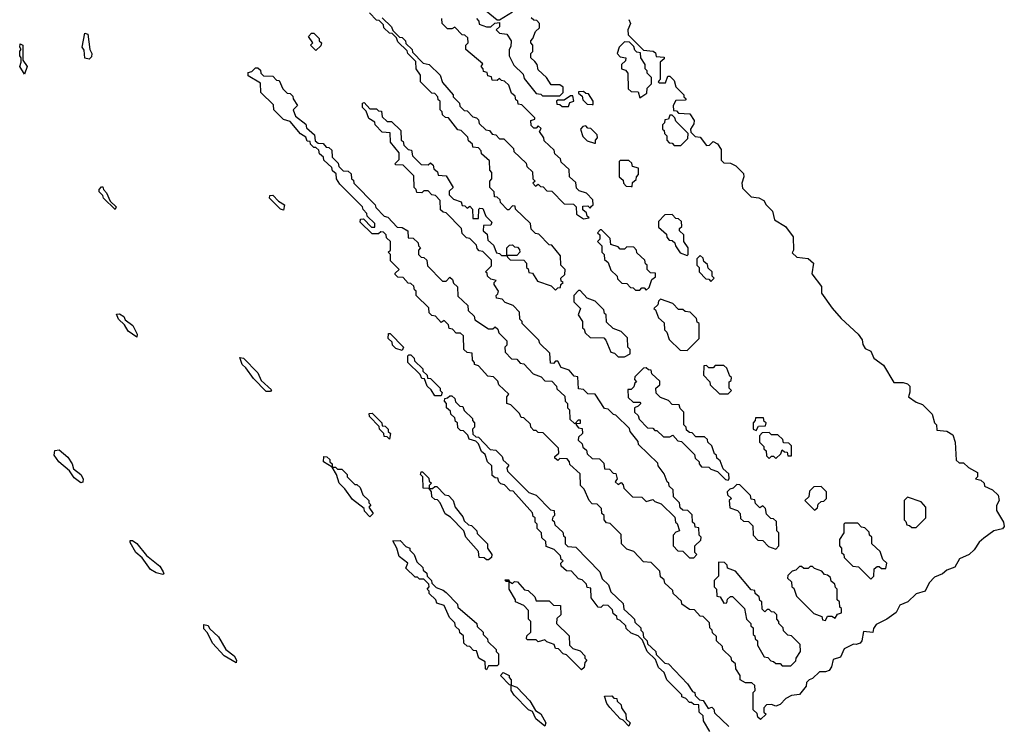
# Model space of a CAD drawing. Extents: x 2886962 to 3052311, y 540590 to 918621.
# Tile 82 of 164: x 2942142 to 2946704, y 769539 to 772812. Entities that reach past the tile are written whole.
import ezdxf

# ---------------------------------------------------------------- set-up
doc = ezdxf.new("R2010")
doc.units = 0

msp = doc.modelspace()

# ---------------------------------------------------------------- linework, layer by layer
at = {"layer": '0CON20XD'}
for points in [[(2944425, 772847.5), (2944365, 772810), (2944355, 772810), (2944286, 772866)], [(2944440, 771935), (2944438.3, 771948.3), (2944425, 771950), (2944408.3, 771931.7), (2944401.7, 771931.7), (2944370, 771965), (2944368.3, 771978.3), (2944355, 771990), (2944341.7, 771991.7), (2944340, 772015), (2944320, 772035), (2944320, 772065), (2944330, 772075), (2944330, 772105), (2944320, 772115), (2944318.3, 772158.3), (2944281.7, 772191.7), (2944280, 772205), (2944268.3, 772218.3), (2944241.7, 772221.7), (2944240, 772235), (2944221.7, 772251.7), (2944218.3, 772268.3), (2944188.3, 772298.3), (2944171.7, 772301.7), (2944128.3, 772358.3), (2944115, 772360), (2944101.7, 772371.7), (2944100, 772385), (2944090, 772395), (2944090, 772435), (2944081.7, 772441.7), (2944080, 772455), (2944065, 772470), (2944051.7, 772471.7), (2944000, 772525), (2944000, 772555), (2943980, 772585), (2943978.3, 772618.3), (2943940, 772655), (2943938.3, 772668.3), (2943895, 772710), (2943888.3, 772728.3), (2943868.3, 772748.3), (2943855, 772750), (2943830, 772775), (2943828.3, 772788.3), (2943808.3, 772808.3), (2943795, 772810), (2943763.6, 772843.6)], [(2943821.7, 772821.7), (2943865, 772780), (2943871.7, 772761.7), (2943901.7, 772731.7), (2943915, 772730), (2943930, 772715), (2943931.7, 772701.7), (2943960, 772675), (2943961.7, 772661.7), (2944011.7, 772611.7), (2944040, 772605), (2944090, 772555), (2944101.7, 772521.7), (2944150, 772465), (2944150, 772455), (2944180, 772425), (2944181.7, 772411.7), (2944201.7, 772391.7), (2944215, 772390), (2944241.7, 772361.7), (2944258.3, 772358.3), (2944268.3, 772348.3), (2944271.7, 772331.7), (2944301.7, 772301.7), (2944318.3, 772298.3), (2944331.7, 772281.7), (2944348.3, 772278.3), (2944365, 772260), (2944385, 772260), (2944430, 772215), (2944431.7, 772201.7), (2944488.3, 772148.3), (2944491.7, 772131.7), (2944518.3, 772108.3), (2944520, 772075), (2944530, 772065), (2944520, 772055), (2944531.7, 772041.7), (2944545, 772050), (2944555, 772040), (2944568.3, 772038.3), (2944585, 772020), (2944608.3, 772018.3), (2944665, 771960), (2944708.3, 771958.3), (2944720, 771945), (2944721.7, 771911.7), (2944755, 771890), (2944780, 771895), (2944771.7, 771901.7), (2944768.3, 771918.3), (2944751.7, 771931.7), (2944751.7, 771948.3), (2944775, 771950), (2944785, 771940), (2944791.7, 771948.3), (2944800, 771955), (2944798.3, 771978.3), (2944768.3, 772008.3), (2944735, 772020), (2944721.7, 772031.7), (2944718.3, 772058.3), (2944690, 772085), (2944688.3, 772118.3), (2944651.7, 772151.7), (2944648.3, 772168.3), (2944621.7, 772191.7), (2944618.3, 772208.3), (2944571.7, 772251.7), (2944570, 772265), (2944550, 772295), (2944558.3, 772308.3), (2944545, 772320), (2944535, 772310), (2944525, 772310), (2944511.7, 772321.7), (2944510, 772345), (2944528.3, 772351.7), (2944528.3, 772358.3), (2944468.3, 772418.3), (2944451.7, 772421.7), (2944450, 772435), (2944441.7, 772441.7), (2944438.3, 772458.3), (2944421.7, 772471.7), (2944408.3, 772508.3), (2944388.3, 772528.3), (2944375, 772530), (2944365, 772540), (2944355, 772530), (2944331.7, 772531.7), (2944328.3, 772548.3), (2944311.7, 772551.7), (2944308.3, 772568.3), (2944291.7, 772571.7), (2944290, 772585), (2944280, 772595), (2944288.3, 772608.3), (2944210, 772675), (2944210, 772695), (2944220, 772705), (2944218.3, 772728.3), (2944205, 772740), (2944191.7, 772741.7), (2944158.3, 772778.3), (2944145, 772770), (2944125, 772770), (2944100, 772795), (2944098.3, 772818.3)], [(2944258.3, 772818.3), (2944270, 772805), (2944271.7, 772791.7), (2944305, 772780), (2944325, 772780), (2944343.3, 772796.7), (2944365, 772800), (2944365, 772780), (2944350, 772765), (2944365, 772750), (2944400, 772745), (2944420, 772715), (2944418.3, 772688.3), (2944410, 772675), (2944410, 772645), (2944431.7, 772601.7), (2944475, 772560), (2944480, 772540), (2944535, 772470), (2944557, 772467), (2944565, 772460), (2944645, 772460), (2944660, 772475), (2944660, 772500), (2944645, 772510), (2944605, 772510), (2944583.8, 772543.8), (2944545, 772580), (2944540, 772605), (2944529.3, 772619.3), (2944510, 772635), (2944510, 772655), (2944520, 772665), (2944520, 772695), (2944510, 772705), (2944510, 772715), (2944520, 772725), (2944531.7, 772758.3), (2944550, 772775), (2944550, 772795), (2944538.3, 772808.3), (2944525, 772810), (2944511.7, 772821.7)], [(2944963.9, 772813.9), (2944972.5, 772795), (2944960, 772765), (2944961.7, 772741.7), (2945031.7, 772671.7), (2945077, 772667), (2945088.3, 772658.3), (2945091.7, 772641.7), (2945128.3, 772638.3), (2945128.3, 772631.7), (2945110, 772615), (2945110, 772535), (2945105, 772530), (2945100, 772525), (2945105, 772520), (2945135, 772520), (2945145, 772550), (2945155, 772550), (2945175, 772530), (2945181.7, 772501.7), (2945220, 772465), (2945220, 772455), (2945230, 772445), (2945225, 772440), (2945181.7, 772438.3), (2945170, 772415), (2945171.7, 772391.7), (2945185, 772390), (2945195, 772380), (2945246.4, 772376.4), (2945266.7, 772345), (2945265, 772330), (2945250, 772305), (2945251.7, 772291.7), (2945271.7, 772271.7), (2945295, 772267.5), (2945325, 772230), (2945338.3, 772231.7), (2945355, 772247.5), (2945375, 772237.5), (2945391.7, 772211.7), (2945391.7, 772161.7), (2945405, 772150), (2945435, 772147.5), (2945460, 772135), (2945495, 772100), (2945497.5, 772085), (2945487.5, 772055), (2945491.7, 772031.7), (2945531.7, 771991.7), (2945567, 771987), (2945590, 771975), (2945600, 771955), (2945630, 771925), (2945640, 771885), (2945690, 771855), (2945726.1, 771806.1), (2945727.5, 771745), (2945721.7, 771731.7), (2945743, 771713), (2945795, 771706.7), (2945820, 771685), (2945812.5, 771635), (2945857, 771577), (2945857.5, 771545), (2945906.2, 771476.2), (2945948, 771428), (2946027.5, 771355), (2946045, 771330), (2946048.3, 771308.3), (2946060, 771290), (2946086.4, 771276.4), (2946100, 771245), (2946145, 771212.5), (2946191.7, 771131.7), (2946235, 771132.5), (2946256.1, 771126.1), (2946266.7, 771115), (2946267, 771087), (2946260, 771065), (2946295, 771040), (2946325, 771030), (2946337, 771017), (2946370, 770985), (2946380, 770945), (2946390, 770935), (2946391.7, 770911.7), (2946437, 770907), (2946465, 770890), (2946476.7, 770855), (2946481.7, 770771.7), (2946495, 770760), (2946515, 770760), (2946537.5, 770737.5), (2946580, 770715), (2946580, 770695), (2946570, 770685), (2946595, 770680), (2946610, 770665), (2946611.7, 770651.7), (2946650, 770635), (2946675, 770610), (2946680, 770585), (2946668.3, 770561.7), (2946668.3, 770538.3), (2946700.8, 770485), (2946704, 770465), (2946695, 770454.2), (2946655.8, 770444.2), (2946609.3, 770410.7), (2946587.5, 770392.5), (2946565, 770356.7), (2946541.2, 770335), (2946495.7, 770314.3), (2946475, 770276.2), (2946437.5, 770262.5), (2946417.5, 770245), (2946380.7, 770229.3), (2946356.2, 770203.8), (2946336.7, 770165), (2946295, 770152.5), (2946257.5, 770115), (2946220, 770100), (2946203, 770067), (2946160, 770035), (2946110, 770010), (2946097.5, 769992.5), (2946095, 769973.3), (2946051.7, 769978.3), (2946043.8, 769935), (2946036.2, 769925), (2946017.5, 769917.5), (2946005, 769920), (2945961.7, 769898.3), (2945945, 769860), (2945911.7, 769848.3), (2945904, 769815), (2945892.3, 769797.7), (2945875, 769791.2), (2945848.3, 769791.7), (2945815, 769760), (2945800, 769755), (2945788.3, 769741.7), (2945786.7, 769725), (2945755, 769686.7), (2945718.3, 769681.7), (2945691.7, 769668.3), (2945665, 769640), (2945645, 769632.5), (2945625, 769640), (2945601.7, 769638.3), (2945590, 769625), (2945590, 769605), (2945600, 769595), (2945575, 769570)], [(2942465, 772630), (2942443.9, 772633.9), (2942441.7, 772671.7), (2942432.5, 772685), (2942445, 772750), (2942457.5, 772745), (2942467.5, 772675), (2942476.7, 772655), (2942475, 772640), (2942465, 772630)], [(2943515, 772670), (2943490, 772695), (2943500, 772705), (2943480, 772735), (2943495, 772750), (2943505, 772750), (2943530, 772725), (2943530, 772715), (2943540, 772705), (2943538.3, 772691.7), (2943515, 772670)], [(2942165, 772560), (2942143.3, 772595), (2942150, 772615), (2942150, 772635), (2942143.3, 772645), (2942143.6, 772666.4), (2942150, 772675), (2942142.5, 772685), (2942145, 772700), (2942157.5, 772695), (2942157.5, 772625), (2942176.7, 772595), (2942165, 772560)], [(2945015, 772450), (2945048.3, 772471.7), (2945050, 772495), (2945070, 772515), (2945070, 772545), (2945050, 772565), (2945050, 772575), (2945040, 772585), (2945040, 772605), (2945020, 772635), (2945018.3, 772658.3), (2945001.7, 772661.7), (2944991.7, 772671.7), (2944988.3, 772688.3), (2944968.3, 772708.3), (2944945, 772710), (2944920, 772685), (2944910, 772655), (2944925, 772640), (2944950, 772635), (2944948.3, 772621.7), (2944930, 772605), (2944930, 772585), (2944948.3, 772578.3), (2944960, 772565), (2944961.7, 772491.7), (2944975, 772480), (2945008.3, 772478.3), (2945015, 772450)], [(2945575, 769570), (2945561.7, 769581.7), (2945558.3, 769598.3), (2945540, 769615), (2945540, 769695), (2945550, 769705), (2945548.3, 769728.3), (2945535, 769740), (2945505, 769740), (2945480, 769755), (2945480, 769775), (2945460, 769805), (2945458.3, 769828.3), (2945441.7, 769841.7), (2945438.3, 769858.3), (2945400, 769895), (2945398.3, 769908.3), (2945370, 769935), (2945370, 769955), (2945351.7, 769971.7), (2945350, 769985), (2945340, 769995), (2945338.3, 770018.3), (2945308.3, 770048.3), (2945295, 770050), (2945268.3, 770078.3), (2945245, 770080), (2945210, 770105), (2945208.3, 770118.3), (2945170, 770155), (2945168.3, 770168.3), (2945131.7, 770201.7), (2945128.3, 770218.3), (2945111.7, 770231.7), (2945108.3, 770258.3), (2945068.3, 770298.3), (2945031.7, 770301.7), (2944988.3, 770348.3), (2944955, 770360), (2944930, 770385), (2944928.3, 770428.3), (2944878.3, 770478.3), (2944861.7, 770481.7), (2944850, 770495), (2944850, 770515), (2944840, 770525), (2944838.3, 770548.3), (2944818.3, 770568.3), (2944795, 770570), (2944780, 770585), (2944758.3, 770638.3), (2944740, 770655), (2944738.3, 770708.3), (2944691.7, 770751.7), (2944690, 770765), (2944678.3, 770778.3), (2944645, 770780), (2944635, 770770), (2944621.7, 770781.7), (2944621.7, 770788.3), (2944640, 770805), (2944638.3, 770828.3), (2944568.3, 770898.3), (2944545, 770900), (2944535, 770910), (2944525, 770910), (2944510, 770925), (2944508.3, 770938.3), (2944478.3, 770968.3), (2944465, 770970), (2944458.3, 770988.3), (2944418.3, 771028.3), (2944400, 771035), (2944400, 771065), (2944408.3, 771078.3), (2944361.7, 771121.7), (2944358.3, 771138.3), (2944338.3, 771158.3), (2944311.7, 771161.7), (2944268.3, 771208.3), (2944250, 771215), (2944250, 771225), (2944240, 771235), (2944238.3, 771268.3), (2944215, 771270), (2944200, 771285), (2944198.3, 771348.3), (2944185, 771360), (2944165, 771360), (2944148.3, 771378.3), (2944131.7, 771381.7), (2944128.3, 771398.3), (2944108.3, 771418.3), (2944095, 771410), (2944068.3, 771438.3), (2944051.7, 771441.7), (2944040, 771455), (2944038.3, 771478.3), (2943980, 771535), (2943980, 771555), (2943971.7, 771561.7), (2943968.3, 771578.3), (2943955, 771590), (2943941.7, 771591.7), (2943918.3, 771618.3), (2943895, 771620), (2943881.7, 771631.7), (2943881.7, 771638.3), (2943900, 771655), (2943860, 771695), (2943860, 771725), (2943850, 771735), (2943860, 771745), (2943860, 771785), (2943841.7, 771801.7), (2943840, 771815), (2943828.3, 771828.3), (2943815, 771830), (2943805, 771820), (2943775, 771820), (2943720, 771875), (2943721.7, 771888.3), (2943735, 771890), (2943771.7, 771851.7), (2943788.3, 771851.7), (2943788.3, 771868.3), (2943751.7, 771901.7), (2943750, 771915), (2943733, 771933), (2943730, 771945), (2943625, 772050), (2943610, 772075), (2943608.3, 772098.3), (2943591.7, 772111.7), (2943588.3, 772128.3), (2943551.7, 772161.7), (2943550, 772175), (2943531.7, 772191.7), (2943528.3, 772208.3), (2943515, 772220), (2943505, 772220), (2943490, 772235), (2943488.3, 772248.3), (2943475, 772250), (2943468.3, 772268.3), (2943443.6, 772283.6), (2943395, 772340), (2943365, 772350), (2943320, 772395), (2943318.3, 772418.3), (2943260, 772475), (2943258.3, 772518.3), (2943201.7, 772551.7), (2943201.7, 772568.3), (2943218.3, 772571.7), (2943235, 772590), (2943245, 772590), (2943258.3, 772578.3), (2943260, 772565), (2943271.7, 772551.7), (2943315, 772550), (2943331.7, 772531.7), (2943345, 772530), (2943361.7, 772491.7), (2943381.7, 772471.7), (2943395, 772470), (2943408.3, 772458.3), (2943410, 772445), (2943430, 772415), (2943410, 772395), (2943420, 772365), (2943468.3, 772328.3), (2943471.7, 772311.7), (2943508.3, 772278.3), (2943511.7, 772251.7), (2943525, 772240), (2943548.3, 772238.3), (2943561.7, 772221.7), (2943575, 772220), (2943588.3, 772208.3), (2943590, 772175), (2943618.3, 772148.3), (2943621.7, 772131.7), (2943641.7, 772111.7), (2943665, 772110), (2943678.3, 772098.3), (2943680, 772075), (2943688.3, 772068.3), (2943690, 772055), (2943790, 771955), (2943791.7, 771941.7), (2943831.7, 771901.7), (2943848.3, 771898.3), (2943891.7, 771851.7), (2943915, 771850), (2943940, 771835), (2943941.7, 771801.7), (2943965, 771800), (2943988.3, 771778.3), (2943990, 771765), (2944000, 771755), (2943990, 771745), (2943990, 771725), (2944001.7, 771711.7), (2944015, 771710), (2944028.3, 771698.3), (2944031.7, 771671.7), (2944101.7, 771601.7), (2944118.3, 771601.7), (2944135, 771620), (2944148.3, 771608.3), (2944151.7, 771591.7), (2944170, 771575), (2944171.7, 771531.7), (2944218.3, 771488.3), (2944220, 771465), (2944248.3, 771438.3), (2944251.7, 771421.7), (2944315, 771380), (2944335, 771380), (2944345, 771390), (2944358.3, 771378.3), (2944361.7, 771361.7), (2944400, 771325), (2944400, 771305), (2944390, 771295), (2944391.7, 771271.7), (2944421.7, 771241.7), (2944445, 771240), (2944461.7, 771221.7), (2944478.3, 771218.3), (2944521.7, 771171.7), (2944558.3, 771158.3), (2944575, 771140), (2944608.3, 771138.3), (2944630, 771115), (2944631.7, 771101.7), (2944668.3, 771068.3), (2944670, 771045), (2944680, 771035), (2944680, 771015), (2944690, 771005), (2944691.7, 770961.7), (2944715, 770940), (2944731.7, 770958.3), (2944738.3, 770958.3), (2944738.3, 770941.7), (2944720, 770940), (2944720, 770935), (2944731.7, 770921.7), (2944748.3, 770918.3), (2944750, 770895), (2944731.7, 770878.3), (2944730, 770865), (2944748.3, 770848.3), (2944751.7, 770831.7), (2944768.3, 770818.3), (2944771.7, 770801.7), (2944795, 770780), (2944828.3, 770778.3), (2944848.3, 770758.3), (2944851.7, 770731.7), (2944875, 770730), (2944891.7, 770711.7), (2944905, 770710), (2944910, 770685), (2944901.7, 770671.7), (2944915, 770660), (2944928.3, 770668.3), (2944938.3, 770658.3), (2944941.7, 770641.7), (2944981.7, 770601.7), (2945025, 770600), (2945045, 770580), (2945075, 770590), (2945085, 770580), (2945115, 770570), (2945178.3, 770508.3), (2945180, 770485), (2945188.3, 770478.3), (2945200, 770445), (2945181.7, 770438.3), (2945170, 770425), (2945170, 770375), (2945191.7, 770351.7), (2945215, 770350), (2945245, 770320), (2945265, 770320), (2945280, 770335), (2945270, 770345), (2945270, 770375), (2945298.3, 770401.7), (2945300, 770415), (2945290, 770425), (2945288.3, 770458.3), (2945271.7, 770461.7), (2945270, 770475), (2945260, 770485), (2945258.3, 770518.3), (2945238.3, 770538.3), (2945215, 770540), (2945201.7, 770551.7), (2945200, 770575), (2945171.7, 770601.7), (2945170, 770635), (2945151.7, 770651.7), (2945150, 770665), (2945141.7, 770671.7), (2945128.3, 770708.3), (2945100, 770745), (2945098.3, 770758.3), (2945010, 770845), (2945008.3, 770858.3), (2944970, 770905), (2944968.3, 770918.3), (2944905, 770980), (2944893.3, 770983.3), (2944868.3, 771008.3), (2944851.7, 771011.7), (2944808.3, 771078.3), (2944775, 771080), (2944755, 771100), (2944731.7, 771101.7), (2944728.3, 771158.3), (2944711.7, 771161.7), (2944688.3, 771188.3), (2944651.7, 771201.7), (2944635, 771230), (2944625, 771230), (2944615, 771220), (2944601.7, 771221.7), (2944598.3, 771268.3), (2944551.7, 771311.7), (2944548.3, 771328.3), (2944470, 771405), (2944470, 771415), (2944460, 771425), (2944458.3, 771458.3), (2944428.3, 771488.3), (2944391.7, 771501.7), (2944378.3, 771518.3), (2944351.7, 771521.7), (2944350, 771535), (2944358.3, 771541.7), (2944360, 771555), (2944340, 771585), (2944340, 771595), (2944350, 771605), (2944325, 771610), (2944310, 771625), (2944308.3, 771638.3), (2944300, 771645), (2944328.3, 771671.7), (2944328.3, 771698.3), (2944288.3, 771738.3), (2944271.7, 771741.7), (2944261.7, 771751.7), (2944258.3, 771768.3), (2944228.3, 771798.3), (2944211.7, 771801.7), (2944191.7, 771821.7), (2944190, 771845), (2944118.3, 771918.3), (2944105, 771920), (2944091.7, 771931.7), (2944090, 771975), (2944068.3, 771998.3), (2944051.7, 772001.7), (2944035, 772020), (2944015, 772020), (2944005, 772010), (2943981.7, 772011.7), (2943980, 772025), (2943970, 772035), (2943968.3, 772088.3), (2943918.3, 772138.3), (2943885, 772140), (2943880, 772145), (2943900, 772165), (2943900, 772195), (2943860, 772245), (2943858.3, 772288.3), (2943821.7, 772291.7), (2943790, 772325), (2943788.3, 772338.3), (2943760, 772355), (2943748.3, 772388.3), (2943730, 772405), (2943730, 772425), (2943738.3, 772428.3), (2943765, 772400), (2943795, 772400), (2943805, 772390), (2943818.3, 772388.3), (2943821.7, 772361.7), (2943845, 772340), (2943865, 772340), (2943908.3, 772298.3), (2943910, 772255), (2943918.3, 772248.3), (2943921.7, 772231.7), (2943941.7, 772211.7), (2943958.3, 772208.3), (2943961.7, 772181.7), (2944001.7, 772141.7), (2944035, 772140), (2944045, 772150), (2944058.3, 772138.3), (2944061.7, 772121.7), (2944078.3, 772108.3), (2944081.7, 772091.7), (2944118.3, 772088.3), (2944150, 772035), (2944131.7, 772018.3), (2944131.7, 772001.7), (2944151.7, 771981.7), (2944188.3, 771968.3), (2944191.7, 771951.7), (2944205, 771950), (2944215, 771940), (2944228.3, 771948.3), (2944240, 771935), (2944241.7, 771891.7), (2944268.3, 771891.7), (2944270, 771935), (2944275, 771940), (2944288.3, 771938.3), (2944301.7, 771901.7), (2944330, 771875), (2944325, 771860), (2944291.7, 771858.3), (2944290, 771835), (2944308.3, 771818.3), (2944311.7, 771791.7), (2944338.3, 771768.3), (2944351.7, 771731.7), (2944365, 771730), (2944375, 771720), (2944400, 771720), (2944400, 771755), (2944411.7, 771768.3), (2944425, 771770), (2944435, 771760), (2944448.3, 771758.3), (2944458.3, 771748.3), (2944460, 771735), (2944445, 771720), (2944400, 771720), (2944401.7, 771711.7), (2944415, 771700), (2944478.3, 771698.3), (2944490, 771685), (2944490, 771665), (2944498.3, 771658.3), (2944501.7, 771641.7), (2944518.3, 771638.3), (2944541.7, 771601.7), (2944605, 771580), (2944625, 771560), (2944635, 771570), (2944648.3, 771571.7), (2944650, 771585), (2944660, 771595), (2944651.7, 771601.7), (2944650, 771615), (2944668.3, 771631.7), (2944670, 771655), (2944650, 771675), (2944648.3, 771718.3), (2944608.3, 771768.3), (2944595, 771770), (2944548.3, 771818.3), (2944531.7, 771821.7), (2944511.7, 771841.7), (2944508.3, 771868.3), (2944440, 771935)], [(2944685, 772410), (2944691.7, 772428.3), (2944710, 772435), (2944705, 772460), (2944695, 772460), (2944665, 772440), (2944635, 772440), (2944630, 772435), (2944631.7, 772421.7), (2944645, 772420), (2944655, 772410), (2944685, 772410)], [(2944800, 772420), (2944800, 772435), (2944778.3, 772468.3), (2944765, 772470), (2944755, 772480), (2944731.7, 772478.3), (2944731.7, 772471.7), (2944748.3, 772458.3), (2944751.7, 772441.7), (2944771.7, 772421.7), (2944795, 772420), (2944800, 772420)], [(2945205, 772230), (2945238.3, 772261.7), (2945240, 772285), (2945181.7, 772341.7), (2945178.3, 772358.3), (2945165, 772370), (2945155, 772370), (2945148.3, 772351.7), (2945131.7, 772348.3), (2945130, 772335), (2945120, 772325), (2945120, 772305), (2945128.3, 772298.3), (2945130, 772285), (2945140, 772275), (2945140, 772255), (2945151.7, 772241.7), (2945165, 772240), (2945175, 772230), (2945205, 772230)], [(2944810, 772240), (2944810, 772255), (2944820, 772265), (2944818.3, 772278.3), (2944788.3, 772308.3), (2944775, 772310), (2944765, 772320), (2944751.7, 772318.3), (2944740, 772305), (2944751.7, 772271.7), (2944771.7, 772251.7), (2944805, 772240), (2944810, 772240)], [(2944980, 772040), (2944981.7, 772058.3), (2944998.3, 772071.7), (2945000, 772085), (2945010, 772095), (2945010, 772125), (2944981.7, 772131.7), (2944978.3, 772148.3), (2944965, 772160), (2944925, 772160), (2944920, 772155), (2944920, 772085), (2944938.3, 772068.3), (2944940, 772055), (2944951.7, 772041.7), (2944975, 772040), (2944980, 772040)], [(2942585, 771932.5), (2942530, 771985), (2942528.3, 771998.3), (2942510, 772015), (2942510, 772025), (2942521.7, 772038.3), (2942528.3, 772038.3), (2942530, 772025), (2942545, 772010), (2942561.7, 771971.7), (2942590, 771945), (2942585, 771932.5)], [(2943365, 771930), (2943350, 771935), (2943300, 771985), (2943301.7, 771998.3), (2943315, 772000), (2943341.7, 771971.7), (2943370, 771955), (2943365, 771930)], [(2945235, 771720), (2945240, 771725), (2945240, 771755), (2945220, 771785), (2945220, 771815), (2945200, 771835), (2945200, 771845), (2945210, 771855), (2945208.3, 771878.3), (2945195, 771890), (2945181.7, 771891.7), (2945165, 771910), (2945131.7, 771908.3), (2945101.7, 771878.3), (2945101.7, 771851.7), (2945138.3, 771818.3), (2945140, 771805), (2945151.7, 771791.7), (2945165, 771790), (2945178.3, 771778.3), (2945180, 771765), (2945201.7, 771731.7), (2945235, 771720)], [(2945045, 771560), (2945058.3, 771571.7), (2945071.7, 771608.3), (2945088.3, 771621.7), (2945088.3, 771638.3), (2945065, 771640), (2945050, 771655), (2945050, 771675), (2945041.7, 771681.7), (2945038.3, 771698.3), (2945001.7, 771731.7), (2945000, 771745), (2944988.3, 771758.3), (2944955, 771760), (2944945, 771750), (2944925, 771750), (2944915, 771760), (2944881.7, 771771.7), (2944878.3, 771798.3), (2944838.3, 771838.3), (2944831.7, 771838.3), (2944820, 771825), (2944830, 771815), (2944830, 771795), (2944820, 771785), (2944840, 771765), (2944840, 771735), (2944850, 771725), (2944851.7, 771701.7), (2944868.3, 771688.3), (2944881.7, 771651.7), (2944910, 771625), (2944911.7, 771611.7), (2944931.7, 771591.7), (2944955, 771590), (2944971.7, 771571.7), (2944985, 771570), (2944995, 771560), (2945015, 771560), (2945025, 771570), (2945035, 771570), (2945045, 771560)], [(2945345, 771600), (2945360, 771615), (2945350, 771625), (2945350, 771645), (2945331.7, 771661.7), (2945328.3, 771678.3), (2945311.7, 771691.7), (2945308.3, 771708.3), (2945295, 771720), (2945280, 771705), (2945280, 771675), (2945290, 771665), (2945290, 771645), (2945321.7, 771611.7), (2945335, 771610), (2945345, 771600)], [(2944945, 771250), (2944970, 771265), (2944970, 771285), (2944960, 771295), (2944958.3, 771338.3), (2944928.3, 771368.3), (2944891.7, 771381.7), (2944861.7, 771411.7), (2944860, 771445), (2944851.7, 771451.7), (2944848.3, 771468.3), (2944808.3, 771508.3), (2944771.7, 771521.7), (2944738.3, 771558.3), (2944731.7, 771558.3), (2944710, 771535), (2944710, 771505), (2944740, 771475), (2944730, 771445), (2944750, 771415), (2944750, 771385), (2944758.3, 771378.3), (2944761.7, 771361.7), (2944785, 771340), (2944848.3, 771338.3), (2944858.3, 771328.3), (2944881.7, 771271.7), (2944898.3, 771268.3), (2944915, 771250), (2944945, 771250)], [(2945235, 771280), (2945290, 771335), (2945290, 771405), (2945281.7, 771411.7), (2945278.3, 771428.3), (2945248.3, 771458.3), (2945225, 771460), (2945215, 771470), (2945195, 771470), (2945168.3, 771498.3), (2945111.7, 771518.3), (2945101.7, 771508.3), (2945098.3, 771491.7), (2945080, 771475), (2945088.3, 771468.3), (2945101.7, 771431.7), (2945128.3, 771408.3), (2945130, 771375), (2945140, 771365), (2945151.7, 771331.7), (2945201.7, 771281.7), (2945235, 771280)], [(2942685, 771342.5), (2942645, 771370), (2942628.3, 771398.3), (2942600, 771425), (2942591.7, 771448.3), (2942605, 771450), (2942625, 771437.5), (2942631.7, 771421.7), (2942665.9, 771395.9), (2942687.5, 771355), (2942685, 771342.5)], [(2943915, 771280), (2943885, 771290), (2943870, 771305), (2943868.3, 771318.3), (2943850, 771335), (2943851.7, 771358.3), (2943858.3, 771358.3), (2943920, 771295), (2943915, 771280)], [(2944095, 771070), (2944065, 771070), (2944048.3, 771098.3), (2944030, 771115), (2944018.3, 771148.3), (2944005, 771150), (2943998.3, 771168.3), (2943940, 771225), (2943940, 771255), (2943945, 771260), (2943955, 771260), (2943970, 771245), (2943971.7, 771231.7), (2944010, 771195), (2944010, 771185), (2944030, 771165), (2944031.7, 771151.7), (2944045, 771150), (2944090, 771105), (2944090, 771095), (2944100, 771085), (2944095, 771070)], [(2943305, 771090), (2943285, 771090), (2943225, 771150), (2943190, 771200), (2943172.5, 771215), (2943161.7, 771248.3), (2943180, 771245), (2943246.4, 771176.4), (2943261.7, 771141.7), (2943308.3, 771098.3), (2943305, 771090)], [(2945425, 770680), (2945430, 770685), (2945428.3, 770708.3), (2945401.7, 770731.7), (2945388.3, 770768.3), (2945371.7, 770781.7), (2945370, 770795), (2945361.7, 770801.7), (2945348.3, 770838.3), (2945330, 770855), (2945328.3, 770868.3), (2945315, 770880), (2945275, 770880), (2945258.3, 770898.3), (2945245, 770900), (2945231.7, 770911.7), (2945230, 770925), (2945220, 770935), (2945220, 770995), (2945201.7, 771011.7), (2945198.3, 771028.3), (2945165, 771030), (2945148.3, 771048.3), (2945111.7, 771061.7), (2945091.7, 771081.7), (2945090, 771105), (2945108.3, 771121.7), (2945108.3, 771138.3), (2945071.7, 771171.7), (2945068.3, 771188.3), (2945055, 771190), (2945045, 771200), (2945031.7, 771198.3), (2944991.7, 771158.3), (2944990, 771145), (2945000, 771135), (2944991.7, 771128.3), (2944988.3, 771111.7), (2944975, 771100), (2944960, 771100), (2944961.7, 771061.7), (2944985, 771040), (2945015, 771040), (2945020, 771035), (2945008.3, 771021.7), (2944990, 771015), (2944990, 770995), (2945008.3, 770978.3), (2945011.7, 770961.7), (2945051.7, 770921.7), (2945075, 770920), (2945085, 770910), (2945095, 770910), (2945125, 770880), (2945155, 770880), (2945168.3, 770888.3), (2945191.7, 770861.7), (2945208.3, 770858.3), (2945268.3, 770798.3), (2945271.7, 770781.7), (2945290, 770765), (2945290, 770755), (2945301.7, 770741.7), (2945335, 770740), (2945345, 770730), (2945375, 770720), (2945411.7, 770681.7), (2945425, 770680)], [(2945425, 771080), (2945440, 771095), (2945430, 771105), (2945430, 771135), (2945438.3, 771141.7), (2945440, 771155), (2945431.7, 771161.7), (2945418.3, 771198.3), (2945405, 771210), (2945365, 771210), (2945355, 771200), (2945335, 771200), (2945325, 771210), (2945311.7, 771208.3), (2945310, 771165), (2945340, 771135), (2945341.7, 771121.7), (2945385, 771080), (2945425, 771080)], [(2945340, 769515), (2945310, 769565), (2945308.3, 769588.3), (2945290, 769605), (2945288.3, 769638.3), (2945265, 769640), (2945255, 769650), (2945245, 769650), (2945228.3, 769668.3), (2945210, 769675), (2945210, 769685), (2945140, 769755), (2945128.3, 769788.3), (2945101.7, 769811.7), (2945088.3, 769848.3), (2945050, 769885), (2945028.3, 769938.3), (2945008.3, 769958.3), (2944975, 769970), (2944951.7, 769991.7), (2944950, 770005), (2944925, 770030), (2944910, 770035), (2944908.3, 770048.3), (2944891.7, 770061.7), (2944888.3, 770078.3), (2944868.3, 770098.3), (2944845, 770100), (2944835, 770090), (2944821.7, 770091.7), (2944790, 770135), (2944788.3, 770178.3), (2944771.7, 770181.7), (2944768.3, 770198.3), (2944748.3, 770218.3), (2944731.7, 770221.7), (2944698.3, 770258.3), (2944675, 770260), (2944651.7, 770281.7), (2944650, 770295), (2944660, 770305), (2944651.7, 770311.7), (2944648.3, 770328.3), (2944618.3, 770358.3), (2944581.7, 770371.7), (2944580, 770395), (2944561.7, 770411.7), (2944560, 770435), (2944540, 770455), (2944540, 770475), (2944530, 770485), (2944530, 770505), (2944521.7, 770511.7), (2944518.3, 770528.3), (2944428.3, 770628.3), (2944415, 770630), (2944388.3, 770658.3), (2944371.7, 770661.7), (2944361.7, 770671.7), (2944358.3, 770688.3), (2944345, 770690), (2944331.7, 770701.7), (2944330, 770745), (2944310, 770765), (2944298.3, 770798.3), (2944281.7, 770811.7), (2944268.3, 770848.3), (2944255, 770860), (2944225, 770870), (2944218.3, 770888.3), (2944198.3, 770908.3), (2944185, 770910), (2944171.7, 770921.7), (2944170, 770945), (2944161.7, 770951.7), (2944158.3, 770968.3), (2944140, 770985), (2944138.3, 770998.3), (2944120, 771015), (2944120, 771035), (2944110, 771045), (2944111.7, 771058.3), (2944125, 771060), (2944135, 771070), (2944145, 771070), (2944158.3, 771058.3), (2944161.7, 771041.7), (2944181.7, 771021.7), (2944195, 771020), (2944201.7, 771001.7), (2944240, 770965), (2944240, 770955), (2944250, 770945), (2944250, 770925), (2944240, 770915), (2944241.7, 770891.7), (2944255, 770880), (2944268.3, 770878.3), (2944321.7, 770821.7), (2944348.3, 770818.3), (2944378.3, 770788.3), (2944381.7, 770771.7), (2944408.3, 770748.3), (2944400, 770735), (2944401.7, 770721.7), (2944501.7, 770621.7), (2944535, 770610), (2944601.7, 770541.7), (2944618.3, 770538.3), (2944620, 770515), (2944611.7, 770508.3), (2944610, 770495), (2944618.3, 770488.3), (2944621.7, 770471.7), (2944658.3, 770438.3), (2944661.7, 770421.7), (2944670, 770415), (2944670, 770385), (2944681.7, 770371.7), (2944718.3, 770368.3), (2944830, 770255), (2944841.7, 770221.7), (2944870, 770195), (2944881.7, 770161.7), (2944938.3, 770108.3), (2944941.7, 770081.7), (2944978.3, 770048.3), (2944990, 770035), (2944991.7, 770021.7), (2945020, 769995), (2945020, 769985), (2945030, 769975), (2945031.7, 769951.7), (2945050, 769935), (2945051.7, 769921.7), (2945090, 769885), (2945091.7, 769871.7), (2945131.7, 769831.7), (2945148.3, 769828.3), (2945236.4, 769736.4), (2945260, 769700), (2945270, 769695), (2945271.7, 769681.7), (2945291.7, 769661.7), (2945308.3, 769658.3), (2945331.7, 769621.7), (2945348.3, 769628.3), (2945358.3, 769618.3), (2945361.7, 769601.7), (2945428.3, 769538.3)], [(2943855, 770870), (2943845, 770880), (2943831.7, 770881.7), (2943830, 770895), (2943810, 770915), (2943808.3, 770928.3), (2943762.5, 770975), (2943761.7, 770988.3), (2943775, 770990), (2943820, 770945), (2943821.7, 770931.7), (2943835, 770930), (2943850, 770915), (2943850, 770905), (2943860, 770895), (2943855, 770870)], [(2945555, 770910), (2945565, 770930), (2945598.3, 770931.7), (2945600, 770945), (2945591.7, 770951.7), (2945588.3, 770968.3), (2945551.7, 770968.3), (2945550, 770955), (2945540, 770945), (2945540, 770915), (2945555, 770910)], [(2945645, 770780), (2945668.3, 770801.7), (2945675, 770820), (2945685, 770810), (2945698.3, 770808.3), (2945701.7, 770791.7), (2945718.3, 770791.7), (2945718.3, 770838.3), (2945705, 770850), (2945681.7, 770851.7), (2945678.3, 770868.3), (2945655, 770890), (2945625, 770890), (2945615, 770900), (2945581.7, 770898.3), (2945570, 770885), (2945570, 770855), (2945590, 770835), (2945590, 770825), (2945600, 770815), (2945601.7, 770791.7), (2945615, 770780), (2945625, 770790), (2945635, 770790), (2945645, 770780)], [(2942425, 770666.7), (2942395, 770690.8), (2942373.2, 770723.2), (2942324.1, 770764.1), (2942301.9, 770795), (2942305, 770816.7), (2942325, 770820), (2942365, 770786.2), (2942385.6, 770755.6), (2942392, 770732), (2942426, 770705), (2942436.2, 770685), (2942435, 770670), (2942425, 770666.7)], [(2943765, 770510), (2943740, 770535), (2943738.3, 770548.3), (2943685, 770590), (2943649.3, 770639.3), (2943622.5, 770665), (2943610, 770705), (2943590, 770740), (2943550, 770765), (2943551.7, 770788.3), (2943565, 770787.5), (2943580, 770775), (2943580, 770765), (2943590, 770755), (2943590, 770740), (2943605, 770740), (2943615, 770730), (2943635, 770730), (2943660, 770705), (2943660, 770695), (2943695, 770660), (2943705, 770660), (2943720, 770645), (2943731.7, 770611.7), (2943760, 770585), (2943760, 770575), (2943770, 770565), (2943760, 770555), (2943780, 770525), (2943765, 770510)], [(2944315, 770310), (2944305, 770310), (2944295, 770320), (2944271.7, 770321.7), (2944268.3, 770348.3), (2944210, 770415), (2944200, 770445), (2944138.3, 770508.3), (2944113.6, 770523.6), (2944090, 770575), (2944078.3, 770588.3), (2944065, 770590), (2944051.7, 770601.7), (2944050, 770625), (2944040, 770640), (2944011.7, 770641.7), (2944010, 770695), (2944000, 770705), (2944001.7, 770718.3), (2944008.3, 770718.3), (2944038.3, 770688.3), (2944040, 770675), (2944050, 770665), (2944040, 770655), (2944040, 770640), (2944055, 770640), (2944065, 770650), (2944075, 770650), (2944111.7, 770611.7), (2944128.3, 770608.3), (2944150, 770585), (2944160, 770555), (2944195, 770510), (2944201.7, 770491.7), (2944221.7, 770471.7), (2944235, 770470), (2944260, 770445), (2944261.7, 770431.7), (2944310, 770385), (2944310, 770365), (2944330, 770335), (2944328.3, 770321.7), (2944315, 770310)], [(2945645, 770360), (2945660, 770375), (2945660, 770435), (2945650, 770445), (2945648.3, 770488.3), (2945635, 770500), (2945621.7, 770501.7), (2945601.7, 770521.7), (2945598.3, 770548.3), (2945585, 770560), (2945571.7, 770551.7), (2945551.7, 770571.7), (2945548.3, 770588.3), (2945531.7, 770591.7), (2945528.3, 770608.3), (2945478.3, 770658.3), (2945465, 770660), (2945448.3, 770641.7), (2945431.7, 770638.3), (2945420, 770625), (2945421.7, 770611.7), (2945440, 770595), (2945430, 770585), (2945431.7, 770551.7), (2945468.3, 770538.3), (2945480, 770525), (2945481.7, 770501.7), (2945495, 770490), (2945518.3, 770488.3), (2945538.3, 770468.3), (2945540, 770425), (2945561.7, 770401.7), (2945585, 770400), (2945611.7, 770371.7), (2945645, 770360)], [(2945825, 770540), (2945838.3, 770551.7), (2945841.7, 770568.3), (2945855, 770580), (2945868.3, 770581.7), (2945880, 770595), (2945880, 770625), (2945855, 770650), (2945821.7, 770648.3), (2945801.7, 770628.3), (2945798.3, 770601.7), (2945780, 770585), (2945825, 770540)], [(2946295, 770460), (2946340, 770505), (2946340, 770555), (2946318.3, 770578.3), (2946255, 770600), (2946240, 770585), (2946240, 770495), (2946248.3, 770488.3), (2946251.7, 770471.7), (2946265, 770470), (2946275, 770460), (2946295, 770460)], [(2946085, 770220), (2946100, 770235), (2946101.7, 770268.3), (2946115, 770280), (2946125, 770280), (2946135, 770270), (2946155, 770270), (2946160, 770295), (2946141.7, 770311.7), (2946128.3, 770348.3), (2946090, 770385), (2946090, 770415), (2946080, 770425), (2946078.3, 770438.3), (2946058.3, 770458.3), (2946041.7, 770461.7), (2946025, 770480), (2945965, 770480), (2945960, 770475), (2945960, 770435), (2945940, 770405), (2945940, 770375), (2945950, 770365), (2945950, 770345), (2945960, 770335), (2945961.7, 770321.7), (2946001.7, 770281.7), (2946028.3, 770278.3), (2946085, 770220)], [(2942805, 770242.5), (2942775, 770249.4), (2942748.6, 770265), (2942709.2, 770319.2), (2942680.8, 770345), (2942655, 770390), (2942655, 770400), (2942665, 770400), (2942685.9, 770385.9), (2942730, 770330), (2942791.2, 770281.2), (2942807.5, 770255), (2942810, 770245), (2942805, 770242.5)], [(2944305, 769800), (2944300, 769805), (2944298.3, 769838.3), (2944270, 769855), (2944258.3, 769888.3), (2944245, 769890), (2944228.3, 769908.3), (2944215, 769910), (2944200, 769925), (2944198.3, 769958.3), (2944181.7, 769971.7), (2944180, 769985), (2944161.7, 770001.7), (2944158.3, 770018.3), (2944133, 770043), (2944108.3, 770098.3), (2944075, 770110), (2944070, 770125), (2944040, 770155), (2944040, 770165), (2944030, 770175), (2944040, 770185), (2944038.3, 770198.3), (2944015, 770220), (2943995, 770220), (2943985, 770230), (2943975, 770230), (2943931.7, 770271.7), (2943940, 770295), (2943900, 770325), (2943890, 770365), (2943871.7, 770398.3), (2943905, 770400), (2943931.7, 770371.7), (2943950, 770365), (2943950, 770355), (2943970, 770335), (2943981.7, 770301.7), (2944010, 770275), (2944011.7, 770261.7), (2944028.3, 770248.3), (2944030, 770235), (2944050, 770215), (2944051.7, 770201.7), (2944071.7, 770181.7), (2944105, 770170), (2944118.3, 770158.3), (2944170, 770105), (2944171.7, 770091.7), (2944260, 770015), (2944261.7, 770001.7), (2944290, 769975), (2944290, 769965), (2944310, 769945), (2944311.7, 769931.7), (2944350, 769895), (2944350, 769885), (2944360, 769875), (2944360, 769825), (2944355, 769820), (2944315, 769820), (2944305, 769800)], [(2945715, 769820), (2945738.3, 769841.7), (2945740, 769855), (2945760, 769885), (2945758.3, 769918.3), (2945718.3, 769958.3), (2945701.7, 769961.7), (2945681.7, 769981.7), (2945680, 769995), (2945660, 770015), (2945660, 770025), (2945650, 770035), (2945650, 770055), (2945638.3, 770068.3), (2945625, 770070), (2945615, 770080), (2945605, 770080), (2945595, 770070), (2945581.7, 770081.7), (2945580, 770115), (2945571.7, 770121.7), (2945568.3, 770138.3), (2945550, 770155), (2945548.3, 770168.3), (2945531.7, 770171.7), (2945458.3, 770258.3), (2945421.7, 770271.7), (2945420, 770285), (2945408.3, 770298.3), (2945380, 770300), (2945380, 770235), (2945360, 770215), (2945360, 770185), (2945370, 770175), (2945371.7, 770141.7), (2945388.3, 770138.3), (2945405, 770110), (2945418.3, 770111.7), (2945421.7, 770128.3), (2945435, 770140), (2945445, 770140), (2945500, 770085), (2945510, 770035), (2945530, 770015), (2945530, 770005), (2945540, 769995), (2945540, 769965), (2945548.3, 769958.3), (2945550, 769945), (2945560, 769935), (2945560, 769915), (2945591.7, 769861.7), (2945608.3, 769858.3), (2945621.7, 769841.7), (2945635, 769840), (2945645, 769830), (2945665, 769830), (2945675, 769820), (2945715, 769820)], [(2945875, 770030), (2945885, 770050), (2945905, 770050), (2945920, 770040), (2945931.7, 770058.3), (2945950, 770065), (2945950, 770085), (2945941.7, 770091.7), (2945940, 770115), (2945930, 770125), (2945930, 770175), (2945921.7, 770181.7), (2945918.3, 770198.3), (2945901.7, 770211.7), (2945898.3, 770228.3), (2945885, 770240), (2945871.7, 770241.7), (2945858.3, 770258.3), (2945825, 770270), (2945815, 770280), (2945805, 770280), (2945795, 770270), (2945775, 770270), (2945765, 770280), (2945755, 770280), (2945738.3, 770261.7), (2945721.7, 770258.3), (2945701.7, 770238.3), (2945700, 770225), (2945718.3, 770208.3), (2945720, 770185), (2945728.3, 770178.3), (2945741.7, 770141.7), (2945821.7, 770061.7), (2945858.3, 770048.3), (2945861.7, 770031.7), (2945875, 770030)], [(2944745, 769800), (2944675, 769870), (2944660, 769875), (2944638.3, 769898.3), (2944625, 769900), (2944618.3, 769918.3), (2944585, 769930), (2944575, 769940), (2944545, 769930), (2944535, 769940), (2944495, 769940), (2944490, 769945), (2944491.7, 769958.3), (2944510, 769975), (2944510, 770025), (2944500, 770035), (2944500, 770075), (2944478.3, 770098.3), (2944440, 770115), (2944440, 770125), (2944410, 770175), (2944410, 770210), (2944395, 770210), (2944391.7, 770218.3), (2944408.3, 770218.3), (2944410, 770210), (2944425, 770200), (2944435, 770210), (2944448.3, 770208.3), (2944481.7, 770171.7), (2944498.3, 770168.3), (2944528.3, 770138.3), (2944535, 770120), (2944595, 770120), (2944615, 770100), (2944648.3, 770098.3), (2944650, 770055), (2944631.7, 770038.3), (2944630, 770015), (2944688.3, 769958.3), (2944690, 769915), (2944705, 769900), (2944738.3, 769888.3), (2944760, 769865), (2944760, 769855), (2944770, 769845), (2944760, 769835), (2944758.3, 769811.7), (2944745, 769800)], [(2943145, 769832.5), (2943090, 769865), (2943035, 769924), (2943012.5, 769972.5), (2942995, 769990), (2942995, 770010), (2943016.4, 770006.4), (2943021.7, 769991.7), (2943063, 769953), (2943097.5, 769895), (2943136.2, 769865), (2943146.7, 769845), (2943145, 769832.5)], [(2944575, 769540), (2944533.6, 769573.6), (2944518.3, 769608.3), (2944500, 769615), (2944433.6, 769683.6), (2944420, 769705), (2944420, 769730), (2944411.7, 769731.7), (2944370, 769775), (2944381.7, 769788.3), (2944410, 769775), (2944410, 769765), (2944420, 769755), (2944420, 769730), (2944445, 769720), (2944506.4, 769656.4), (2944531.7, 769611.7), (2944556.4, 769596.4), (2944580, 769555), (2944575, 769540)], [(2944965, 769540), (2944938.3, 769568.3), (2944923.6, 769573.6), (2944877, 769627), (2944862.5, 769645), (2944851.7, 769678.3), (2944885, 769680), (2944895, 769670), (2944908.3, 769668.3), (2944910, 769655), (2944928.3, 769638.3), (2944930, 769625), (2944950, 769595), (2944951.7, 769571.7), (2944970, 769555), (2944965, 769540)]]:
    msp.add_lwpolyline(points, dxfattribs=at)

doc.saveas('drawing.dxf')
